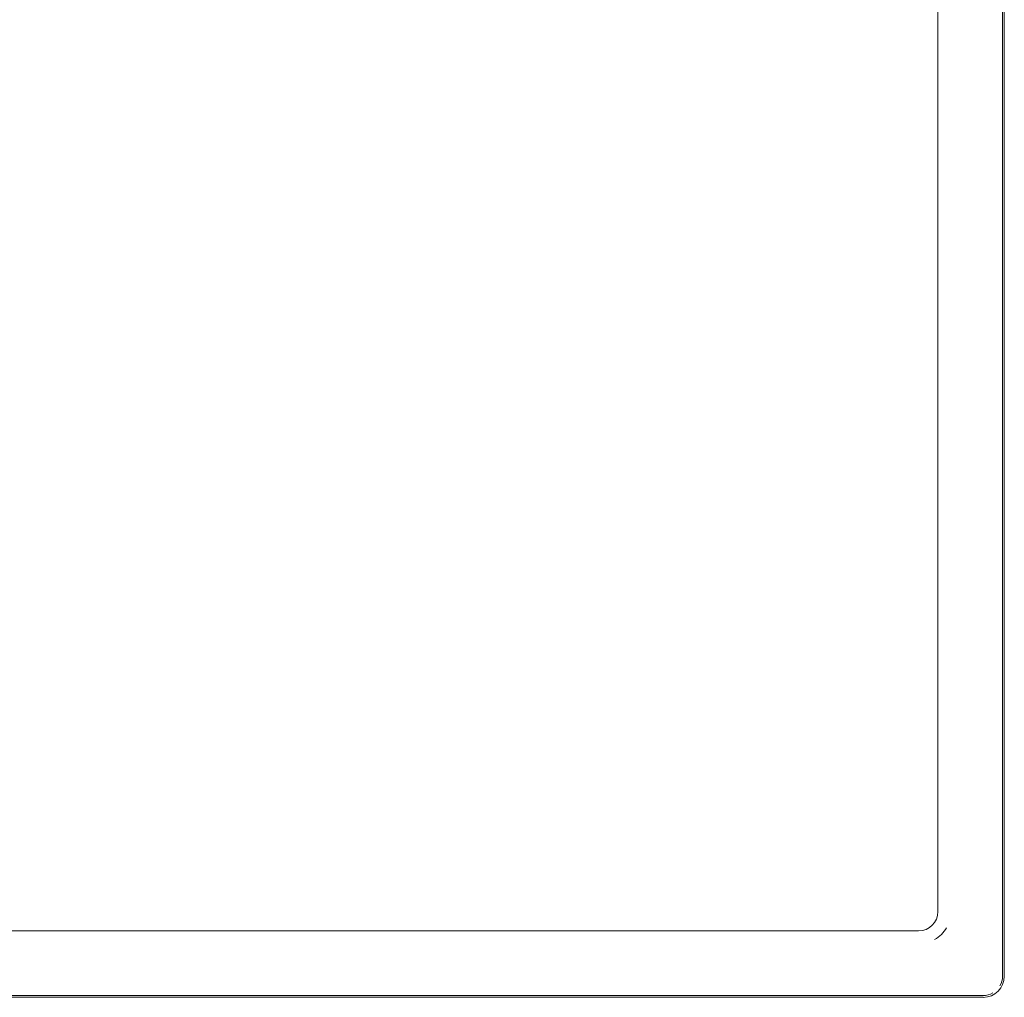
# Model space of a CAD drawing. Header units: millimetres. Extents: x -281 to 145437, y -16481 to 78869.
# Tile 170 of 256: x 27942 to 28094, y 37772 to 37923. Entities that reach past the tile are written whole.
import ezdxf

# ---------------------------------------------------------------- set-up
doc = ezdxf.new("R2010")
doc.units = ezdxf.units.MM
for name, color, linetype, lineweight in [('A--L$01A__Algemeen', 7, 'Continuous', 5), ('A--L74__VasteSanitaireVoorz', 1, 'Continuous', 5), ('A--L82__LosseGebruikersInvent', 1, 'Continuous', 5)]:
    doc.layers.add(name, color=color, linetype=linetype, lineweight=lineweight)

# ---------------------------------------------------------------- blocks, each defined once
blk = doc.blocks.new('NLRS_82_FU_UN_spoekbak_gen_kad - spoelbak dxbxh 900x1200x957-V201-L_80_ 11')
at = {"layer": 'A--L$01A__Algemeen'}
for p, q in [((-170, -149.05), (-8.69, -149.05)), ((-173.28, -492.32), (-173.28, -152.32))]:
    blk.add_line(p, q, dxfattribs=at)
blk.add_arc((-170, -152.32), 3.28, 90, 180, dxfattribs=at)
at = {"layer": 'A--L74__VasteSanitaireVoorz'}
for p, q in [((-170, -149.32), (-8.69, -149.32)), ((-173, -492.32), (-173, -152.32)), ((-9, -159.32), (-160, -159.32)), ((-163, -162.32), (-163, -482.32))]:
    blk.add_line(p, q, dxfattribs=at)
for centre, radius, start, end in [((-170, -152.32), 3, 90, 120), ((-170, -152.32), 3, 150, 180), ((-160, -162.32), 5, 120, 150), ((-160, -162.32), 3, 90, 180)]:
    blk.add_arc(centre, radius, start, end, dxfattribs=at)

msp = doc.modelspace()

# ---------------------------------------------------------------- block references
at = {"layer": 'A--L82__LosseGebruikersInvent', "rotation": 180}
msp.add_blockref('NLRS_82_FU_UN_spoekbak_gen_kad - spoelbak dxbxh 900x1200x957-V201-L_80_ 11', (27920.96, 37622.68), dxfattribs=at)

doc.saveas('drawing.dxf')
